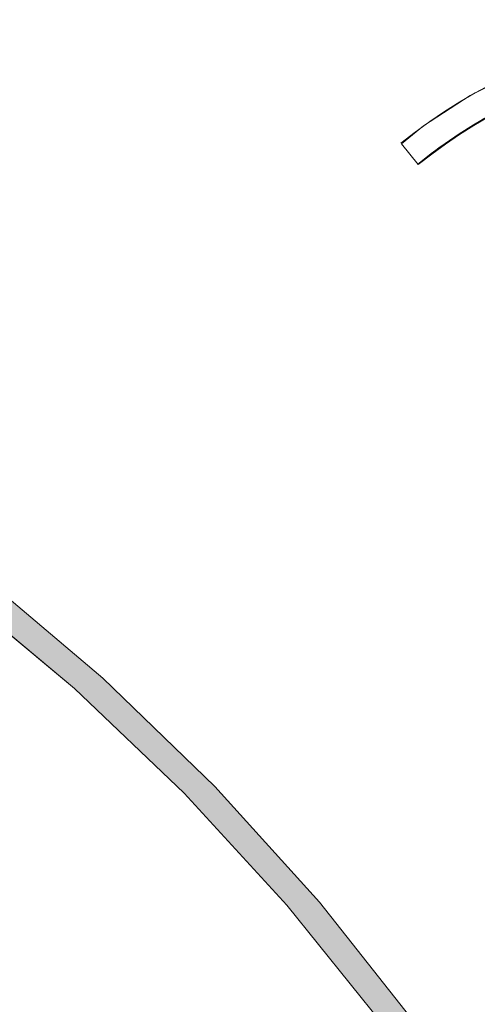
# Model space of a CAD drawing. Header units: inches. Extents: x 15 to 546804, y -66 to 267312.
# Tile 77 of 256: x 409095 to 410809, y 56060 to 59750. Entities that reach past the tile are written whole.
import ezdxf

# ---------------------------------------------------------------- set-up
doc = ezdxf.new("R2010")
doc.units = ezdxf.units.IN
doc.header["$MEASUREMENT"] = 0

msp = doc.modelspace()

# ---------------------------------------------------------------- hatches: boundary and pattern name
at = {"lineweight": 20}
h = msp.add_hatch(color=7, dxfattribs=at)
h.dxf.hatch_style = 1
h.paths.add_polyline_path([(410291.5, 47757.6), (409650.5, 48113.7), (409366.9, 47603.2), (410007.9, 47247.1)])
h.paths.add_polyline_path([(409366.9, 47603.2), (409318.4, 47515.8), (411073, 46541), (411209, 46579.9)])
h.paths.add_polyline_path([(411209, 46579.9), (411141.1, 46560.4), (411073, 46541), (410777.9, 46055.2), (410451.7, 45589.9), (410095.6, 45146.9), (409711.2, 44728.2), (409300.1, 44335.7), (408864.2, 43971), (408405.3, 43635.7), (407925.4, 43331.2), (407426.5, 43058.9), (406910.9, 42819.8), (406438.3, 42637.4), (406438.3, 42530.4), (406955.5, 42730.2), (407485.4, 42976.6), (407997.7, 43257.8), (408490, 43572.5), (408960.3, 43919.4), (409406.4, 44296.8), (409826.4, 44703.2), (410218.3, 45136.7), (410580.4, 45595.3), (410911.1, 46077.1)])
h.paths.add_polyline_path([(410007.9, 54332.3), (409366.9, 53976.2), (409619.5, 53521.6), (410260.5, 53878.5)])
h.paths.add_polyline_path([(411209, 54999.5), (411073, 55038.4), (409318.4, 54063.6), (409366.9, 53976.2)])
h.paths.add_polyline_path([(410911.1, 55502.3), (410580.4, 55984.1), (410218.3, 56442.7), (409826.4, 56876.2), (409406.4, 57282.6), (408960.3, 57660), (408490, 58006.9), (407997.7, 58321.6), (407485.4, 58602.8), (406955.5, 58849.2), (406410.4, 59059.8), (405852.4, 59233.4), (405284.1, 59369.5), (404708, 59467.4), (404126.7, 59526.7), (403542.6, 59547), (403542.6, 59497), (403592.6, 59446.8), (404126.7, 59425.4), (404160.5, 59424.1), (404725.7, 59364.1), (405285.7, 59267.1), (405838.1, 59133.7), (406380.7, 58964.2), (406910.9, 58759.5), (407426.5, 58520.5), (407925.4, 58248.2), (408405.3, 57943.7), (408864.2, 57608.4), (409300.1, 57243.7), (409711.2, 56851.1), (410095.6, 56432.5), (410451.7, 55989.5), (410777.9, 55524.2), (411073, 55038.4), (411141.1, 55019), (411209, 54999.5)])

# ---------------------------------------------------------------- linework, layer by layer
at = {"color": 7, "lineweight": 20}
for p, q in [((410783.1, 59465.5, 4800), (410783.1, 59465.5, 4820)), ((410607.9, 59351.8, 4800), (410607.9, 59351.8, 4820)), ((410525.1, 59284.7, 4800), (410588, 59207, 4800)), ((410525.1, 59284.7, 4820), (410588, 59207, 4820)), ((410525.1, 59284.7, 4800), (410525.1, 59284.7, 4820)), ((410666.8, 59270.8, 4800), (410666.8, 59270.8, 4820)), ((410588, 59207, 4800), (410588, 59207, 4820)), ((409406.4, 57282.6, 3159.5), (408960.3, 57660, 3159.5)), ((409406.4, 57282.6, 6359.5), (408960.3, 57660, 6359.5)), ((408864.2, 57608.4, 3159.5), (409300.1, 57243.7, 3159.5)), ((408864.2, 57608.4, 6359.5), (409300.1, 57243.7, 6359.5)), ((409406.4, 57282.6, 3159.5), (409406.4, 57282.6, 6359.5)), ((409826.4, 56876.2, 3159.5), (409406.4, 57282.6, 3159.5)), ((409826.4, 56876.2, 6359.5), (409406.4, 57282.6, 6359.5)), ((409300.1, 57243.7, 3159.5), (409300.1, 57243.7, 6359.5)), ((409300.1, 57243.7, 3159.5), (409711.2, 56851.1, 3159.5)), ((409300.1, 57243.7, 6359.5), (409711.2, 56851.1, 6359.5)), ((409826.4, 56876.2, 3159.5), (409826.4, 56876.2, 6359.5)), ((410218.3, 56442.7, 3159.5), (409826.4, 56876.2, 3159.5)), ((410218.3, 56442.7, 6359.5), (409826.4, 56876.2, 6359.5)), ((409711.2, 56851.1, 3159.5), (409711.2, 56851.1, 6359.5)), ((409711.2, 56851.1, 3159.5), (410095.6, 56432.5, 3159.5)), ((409711.2, 56851.1, 6359.5), (410095.6, 56432.5, 6359.5)), ((410095.6, 56432.5, 3159.5), (410451.7, 55989.5, 3159.5)), ((410095.6, 56432.5, 3159.5), (410095.6, 56432.5, 6359.5)), ((410095.6, 56432.5, 6359.5), (410451.7, 55989.5, 6359.5)), ((410580.4, 55984.1, 3159.5), (410218.3, 56442.7, 3159.5)), ((410218.3, 56442.7, 3159.5), (410218.3, 56442.7, 6359.5)), ((410580.4, 55984.1, 6359.5), (410218.3, 56442.7, 6359.5))]:
    msp.add_line(p, q, dxfattribs=at)
at = {"color": 7, "lineweight": 20, "extrusion": (5.45071e-13, -6.72456e-13, -1)}
msp.add_arc((-411781, 57736.5, -3000), 1893.6, 50.9483, 233.9872, dxfattribs=at)
at = {"color": 7, "lineweight": 20, "extrusion": (-1.0749e-16, 1.58232e-16, -1)}
msp.add_arc((-411777.9, 57734.1, -3000), 1893.5, 51.0663, 233.8692, dxfattribs=at)
at = {"color": 7, "lineweight": 20}
for centre, radius, end in [((411780.6, 57737.8, 4800), 1995, 129.0632), ((411780.6, 57737.8, 4820), 1995, 129.0632), ((411780.6, 57737.8, 4800), 1894.9, 129.0666), ((411780.6, 57737.8, 4820), 1894.9, 129.0666)]:
    msp.add_arc(centre, radius, 306, end, dxfattribs=at)
for points, invisible_edges in [([(410783.1, 59465.5, 4820), (410969.1, 59560.3, 4800), (410783.1, 59465.5, 4800)], 1), ([(410969.1, 59560.3, 4800), (410783.1, 59465.5, 4820), (410969.1, 59560.3, 4820)], 1), ([(410783.1, 59465.5, 4820), (410833.1, 59378.8, 4820), (410969.1, 59560.3, 4820)], 3), ([(410833.1, 59378.8, 4800), (410783.1, 59465.5, 4800), (410969.1, 59560.3, 4800)], 13), ([(410607.9, 59351.8, 4820), (410783.1, 59465.5, 4800), (410607.9, 59351.8, 4800)], 1), ([(410783.1, 59465.5, 4800), (410607.9, 59351.8, 4820), (410783.1, 59465.5, 4820)], 1), ([(410607.9, 59351.8, 4820), (410666.8, 59270.8, 4820), (410783.1, 59465.5, 4820)], 3), ([(410666.8, 59270.8, 4800), (410607.9, 59351.8, 4800), (410783.1, 59465.5, 4800)], 13), ([(410783.1, 59465.5, 4820), (410666.8, 59270.8, 4820), (410833.1, 59378.8, 4820)], 13), ([(410666.8, 59270.8, 4800), (410783.1, 59465.5, 4800), (410833.1, 59378.8, 4800)], 3), ([(410833.1, 59378.8, 4820), (410666.8, 59270.8, 4800), (410833.1, 59378.8, 4800)], 1), ([(410666.8, 59270.8, 4800), (410833.1, 59378.8, 4820), (410666.8, 59270.8, 4820)], 1), ([(410525.1, 59284.7, 4820), (410607.9, 59351.8, 4800), (410525.1, 59284.7, 4800)], 1), ([(410607.9, 59351.8, 4800), (410525.1, 59284.7, 4820), (410607.9, 59351.8, 4820)], 1), ([(410588, 59207, 4820), (410607.9, 59351.8, 4820), (410525.1, 59284.7, 4820)], 1), ([(410607.9, 59351.8, 4800), (410588, 59207, 4800), (410525.1, 59284.7, 4800)], 1), ([(410607.9, 59351.8, 4820), (410588, 59207, 4820), (410666.8, 59270.8, 4820)], 13), ([(410588, 59207, 4800), (410607.9, 59351.8, 4800), (410666.8, 59270.8, 4800)], 3), ([(410525.1, 59284.7, 4820), (410588, 59207, 4800), (410588, 59207, 4820)], 1), ([(410588, 59207, 4800), (410525.1, 59284.7, 4820), (410525.1, 59284.7, 4800)], 1), ([(410666.8, 59270.8, 4820), (410588, 59207, 4800), (410666.8, 59270.8, 4800)], 1), ([(410588, 59207, 4800), (410666.8, 59270.8, 4820), (410588, 59207, 4820)], 1), ([(409300.1, 57243.7, 6359.5), (408960.3, 57660, 6359.5), (408864.2, 57608.4, 6359.5)], 3), ([(409406.4, 57282.6, 6359.5), (408960.3, 57660, 6359.5), (409300.1, 57243.7, 6359.5)], 14), ([(409406.4, 57282.6, 3159.5), (408960.3, 57660, 3159.5), (409406.4, 57282.6, 6359.5)], 2), ([(408960.3, 57660, 6359.5), (409406.4, 57282.6, 6359.5), (408960.3, 57660, 3159.5)], 2), ([(409300.1, 57243.7, 3159.5), (409300.1, 57243.7, 6359.5), (408864.2, 57608.4, 3159.5)], 2), ([(408864.2, 57608.4, 6359.5), (408864.2, 57608.4, 3159.5), (409300.1, 57243.7, 6359.5)], 2), ([(409711.2, 56851.1, 6359.5), (409406.4, 57282.6, 6359.5), (409300.1, 57243.7, 6359.5)], 3), ([(409826.4, 56876.2, 6359.5), (409406.4, 57282.6, 6359.5), (409711.2, 56851.1, 6359.5)], 14), ([(409406.4, 57282.6, 3159.5), (409406.4, 57282.6, 6359.5), (409826.4, 56876.2, 3159.5)], 2), ([(409826.4, 56876.2, 6359.5), (409826.4, 56876.2, 3159.5), (409406.4, 57282.6, 6359.5)], 2), ([(409300.1, 57243.7, 3159.5), (409711.2, 56851.1, 3159.5), (409300.1, 57243.7, 6359.5)], 2), ([(409711.2, 56851.1, 6359.5), (409300.1, 57243.7, 6359.5), (409711.2, 56851.1, 3159.5)], 2), ([(410095.6, 56432.5, 6359.5), (409826.4, 56876.2, 6359.5), (409711.2, 56851.1, 6359.5)], 3), ([(410218.3, 56442.7, 6359.5), (409826.4, 56876.2, 6359.5), (410095.6, 56432.5, 6359.5)], 14), ([(409826.4, 56876.2, 3159.5), (409826.4, 56876.2, 6359.5), (410218.3, 56442.7, 3159.5)], 2), ([(410218.3, 56442.7, 6359.5), (410218.3, 56442.7, 3159.5), (409826.4, 56876.2, 6359.5)], 2), ([(409711.2, 56851.1, 6359.5), (409711.2, 56851.1, 3159.5), (410095.6, 56432.5, 6359.5)], 2), ([(410095.6, 56432.5, 3159.5), (410095.6, 56432.5, 6359.5), (409711.2, 56851.1, 3159.5)], 2), ([(410451.7, 55989.5, 6359.5), (410218.3, 56442.7, 6359.5), (410095.6, 56432.5, 6359.5)], 3), ([(410095.6, 56432.5, 6359.5), (410095.6, 56432.5, 3159.5), (410451.7, 55989.5, 6359.5)], 2), ([(410451.7, 55989.5, 3159.5), (410451.7, 55989.5, 6359.5), (410095.6, 56432.5, 3159.5)], 2), ([(410580.4, 55984.1, 6359.5), (410218.3, 56442.7, 6359.5), (410451.7, 55989.5, 6359.5)], 14), ([(410218.3, 56442.7, 3159.5), (410218.3, 56442.7, 6359.5), (410580.4, 55984.1, 3159.5)], 2), ([(410580.4, 55984.1, 6359.5), (410580.4, 55984.1, 3159.5), (410218.3, 56442.7, 6359.5)], 2)]:
    msp.add_3dface(points, dxfattribs=dict(at, invisible_edges=invisible_edges))

doc.saveas('drawing.dxf')
